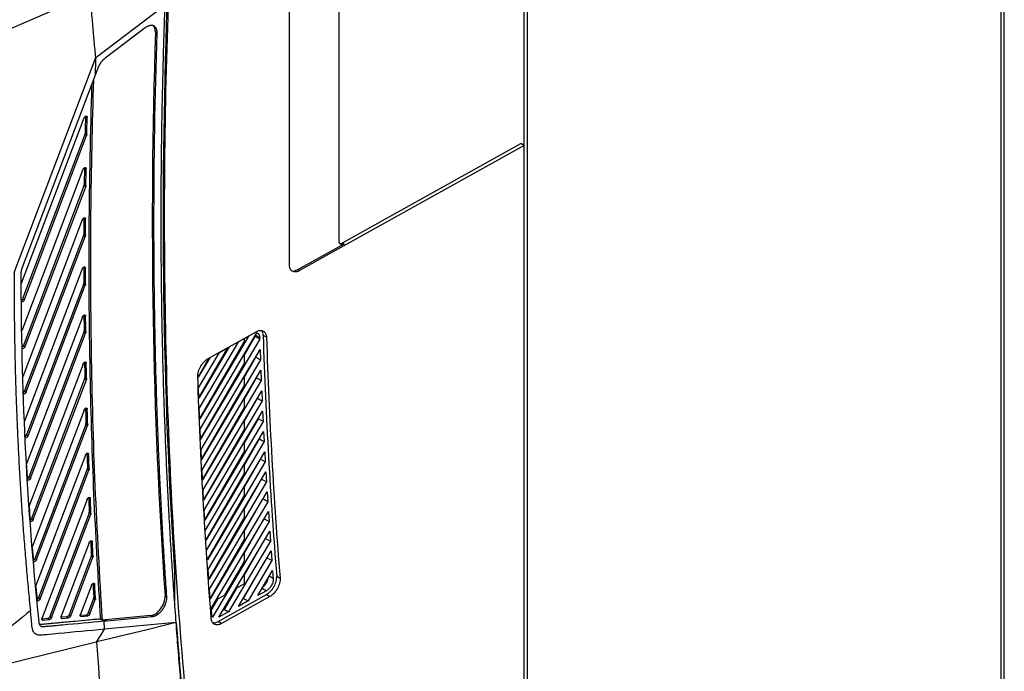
# Model space of a CAD drawing. Header units: millimetres. Extents: x -945 to 1227, y -951 to 1232.
# Tile 165 of 171: x 937 to 1144, y 704 to 841. Entities that reach past the tile are written whole.
import ezdxf

# ---------------------------------------------------------------- set-up
doc = ezdxf.new("R2010")
doc.units = ezdxf.units.MM

msp = doc.modelspace()

# ---------------------------------------------------------------- linework, layer by layer
at = {"color": 7, "linetype": 'Continuous', "lineweight": 25}
for p, q in [((1143.323, 1115.066), (1143.323, 613.709)), ((1144.055, 614.73), (1144.055, 1116.086)), ((1043.974, 583.303), (1043.974, 1031.584)), ((1043.267, 583.711), (1043.267, 1029.951)), ((1004.41, 794.362), (1004.41, 858.052)), ((993.972, 789.367), (993.972, 850.607)), ((952.125, 846.119), (932.394, 837.506)), ((963.681, 839.034), (955.276, 832.667)), ((966.212, 837.94), (965.859, 838.144)), ((936.191, 787.705), (953.323, 832.845)), ((953.199, 829.112), (937.893, 788.783)), ((953.757, 830.582), (953.199, 829.112)), ((950.859, 820.109), (937.69, 785.411)), ((951.534, 820.278), (951.181, 820.482)), ((951.052, 816.644), (937.988, 782.223)), ((938.341, 782.019), (951.406, 816.44)), ((951.406, 816.44), (951.052, 816.644)), ((951.096, 816.854), (951.45, 816.65)), ((1043.255, 814.391), (996.131, 788.12)), ((1005.136, 793.943), (1042.547, 814.799)), ((1043.255, 814.391), (1042.547, 814.799)), ((1043.255, 582.099), (1043.255, 814.391)), ((950.638, 809.309), (937.794, 775.468)), ((951.314, 809.482), (950.96, 809.686)), ((950.908, 806.145), (951.262, 805.941)), ((950.864, 805.931), (938.135, 772.394)), ((938.489, 772.189), (951.218, 805.727)), ((951.218, 805.727), (950.864, 805.931)), ((950.513, 798.762), (938.024, 765.857)), ((951.189, 798.94), (950.835, 799.144)), ((965.555, 798.074), (965.358, 798.188)), ((950.77, 795.465), (938.405, 762.887)), ((938.759, 762.683), (951.124, 795.261)), ((951.124, 795.261), (950.77, 795.465)), ((950.814, 795.683), (951.168, 795.479)), ((995.777, 788.324), (1005.49, 793.739)), ((1005.49, 793.739), (1005.136, 793.943)), ((950.479, 788.455), (938.371, 756.553)), ((951.155, 788.636), (950.801, 788.84)), ((995.777, 788.324), (996.131, 788.12)), ((950.809, 785.457), (951.163, 785.252)), ((950.765, 785.234), (938.789, 753.68)), ((939.143, 753.476), (951.119, 785.03)), ((951.119, 785.03), (950.765, 785.234)), ((937.988, 782.223), (938.341, 782.019)), ((950.531, 778.374), (938.826, 747.534)), ((951.207, 778.559), (950.853, 778.763)), ((950.845, 775.226), (939.279, 744.753)), ((951.198, 775.022), (950.845, 775.226)), ((950.889, 775.452), (951.243, 775.248)), ((976.924, 769.67), (987.003, 775.289)), ((939.632, 744.549), (951.198, 775.022)), ((975.062, 759.194), (983.351, 773.224)), ((984.453, 773.271), (975.099, 757.063)), ((985.385, 774.359), (975.148, 757.032)), ((975.239, 754.876), (987.148, 775.033)), ((987.758, 773.756), (975.334, 752.726)), ((983.351, 773.224), (985.385, 774.359)), ((984.453, 773.839), (984.453, 773.271)), ((984.454, 770.307), (986.767, 774.315)), ((986.767, 774.315), (986.765, 774.384)), ((987.758, 773.756), (986.767, 774.315)), ((989.173, 774.124), (988.465, 774.532)), ((938.135, 772.394), (938.489, 772.189)), ((974.9, 763.54), (979.281, 770.956)), ((981.006, 771.917), (974.932, 761.394)), ((981.316, 772.09), (974.979, 761.364)), ((975.432, 750.584), (987.832, 771.572)), ((979.281, 770.956), (981.316, 772.09)), ((987.832, 771.572), (987.91, 769.395)), ((951.34, 768.697), (950.987, 768.901)), ((977.075, 769.726), (974.822, 765.822)), ((977.247, 769.822), (974.825, 765.723)), ((987.91, 769.395), (975.535, 748.448)), ((976.785, 769.564), (977.247, 769.822)), ((984.454, 770.472), (984.454, 768.654)), ((984.454, 765.689), (986.917, 769.956)), ((986.917, 769.956), (986.915, 770.019)), ((950.665, 768.508), (939.383, 738.782)), ((984.454, 768.654), (975.281, 752.76)), ((975.641, 746.318), (987.993, 767.224)), ((987.993, 767.224), (988.079, 765.061)), ((937.981, 765.623), (937.98, 765.637)), ((951.005, 765.43), (939.868, 736.086)), ((940.221, 735.882), (951.358, 765.226)), ((951.358, 765.226), (951.005, 765.43)), ((951.049, 765.659), (951.402, 765.455)), ((988.079, 765.061), (975.752, 744.195)), ((984.454, 765.854), (984.455, 764.036)), ((984.455, 761.071), (987.083, 765.624)), ((987.083, 765.624), (987.08, 765.68)), ((938.405, 762.887), (938.759, 762.683)), ((974.979, 761.364), (974.9, 763.54)), ((984.455, 764.036), (975.479, 748.484)), ((975.866, 742.079), (988.17, 762.905)), ((988.17, 762.905), (988.264, 760.755)), ((988.264, 760.755), (975.984, 739.969)), ((984.455, 761.237), (984.455, 759.418)), ((984.456, 756.454), (987.264, 761.32)), ((987.264, 761.32), (987.262, 761.369)), ((950.876, 758.847), (940.035, 730.281)), ((951.552, 759.039), (951.198, 759.243)), ((975.148, 757.032), (975.062, 759.194)), ((984.455, 759.418), (975.692, 744.234)), ((976.105, 737.866), (988.363, 758.612)), ((988.363, 758.612), (988.465, 756.476)), ((984.456, 756.619), (984.456, 754.8)), ((984.457, 751.836), (987.462, 757.043)), ((987.462, 757.043), (987.46, 757.084)), ((988.465, 756.476), (987.462, 757.043)), ((951.241, 755.835), (940.55, 727.665)), ((940.903, 727.461), (951.595, 755.631)), ((951.595, 755.631), (951.241, 755.835)), ((951.285, 756.068), (951.639, 755.864)), ((975.334, 752.726), (975.239, 754.876)), ((984.456, 754.8), (975.92, 740.01)), ((988.465, 756.476), (976.231, 735.769)), ((938.789, 753.68), (939.143, 753.476)), ((976.36, 733.678), (988.571, 754.347)), ((984.457, 747.218), (987.675, 752.793)), ((987.675, 752.793), (987.673, 752.826)), ((988.571, 754.347), (988.682, 752.224)), ((975.535, 748.448), (975.432, 750.584)), ((988.682, 752.224), (976.493, 731.594)), ((984.457, 752.001), (984.457, 750.183)), ((951.162, 749.381), (940.776, 722.016)), ((951.837, 749.577), (951.483, 749.781)), ((984.457, 750.183), (976.163, 735.812)), ((976.63, 729.516), (988.796, 750.108)), ((984.458, 742.6), (987.903, 748.569)), ((987.903, 748.569), (987.901, 748.594)), ((988.914, 747.998), (987.903, 748.569)), ((988.796, 750.108), (988.914, 747.998)), ((938.783, 747.289), (938.782, 747.314)), ((951.551, 746.432), (941.32, 719.476)), ((941.673, 719.272), (951.904, 746.228)), ((951.904, 746.228), (951.551, 746.432)), ((951.594, 746.669), (951.948, 746.465)), ((975.752, 744.195), (975.641, 746.318)), ((988.914, 747.998), (976.77, 727.444)), ((984.457, 747.383), (984.458, 745.565)), ((939.279, 744.753), (939.632, 744.549)), ((984.458, 745.565), (976.421, 731.64)), ((976.914, 725.378), (989.036, 745.895)), ((984.459, 737.983), (988.146, 744.372)), ((988.146, 744.372), (988.145, 744.387)), ((989.036, 745.895), (989.162, 743.798)), ((975.984, 739.969), (975.866, 742.079)), ((989.162, 743.798), (977.062, 723.319)), ((984.458, 742.766), (984.458, 740.947)), ((951.518, 740.101), (942.082, 715.239)), ((952.193, 740.301), (951.839, 740.505)), ((984.458, 740.947), (976.694, 727.493)), ((977.214, 721.266), (989.291, 741.708)), ((984.46, 733.365), (988.405, 740.2)), ((988.405, 740.2), (988.404, 740.207)), ((989.425, 739.624), (988.405, 740.2)), ((989.291, 741.708), (989.425, 739.624)), ((939.34, 738.532), (939.339, 738.562)), ((989.425, 739.624), (977.369, 719.218)), ((984.459, 738.148), (984.459, 736.33)), ((939.868, 736.086), (940.221, 735.882)), ((951.93, 737.213), (943.7, 715.528)), ((944.053, 715.324), (952.283, 737.008)), ((952.283, 737.008), (951.93, 737.213)), ((951.973, 737.453), (952.327, 737.249)), ((976.231, 735.769), (976.105, 737.866)), ((984.459, 736.33), (976.981, 723.371)), ((977.527, 717.177), (989.562, 737.547)), ((984.46, 728.747), (988.577, 735.88)), ((989.562, 737.547), (989.703, 735.476)), ((989.703, 735.476), (977.837, 715.392)), ((984.46, 731.712), (977.282, 719.274)), ((979.197, 715.384), (989.847, 733.411)), ((984.46, 733.53), (984.46, 731.712)), ((989.847, 733.411), (989.996, 731.353)), ((939.992, 730.025), (939.991, 730.061)), ((951.942, 731), (946.102, 715.614)), ((952.617, 731.203), (952.263, 731.408)), ((989.996, 731.353), (981.231, 716.518)), ((984.461, 724.129), (988.577, 731.261)), ((940.55, 727.665), (940.903, 727.461)), ((952.376, 728.17), (947.72, 715.903)), ((948.074, 715.699), (952.729, 727.965)), ((952.729, 727.965), (952.376, 728.17)), ((952.419, 728.413), (952.773, 728.209)), ((983.266, 717.652), (990.148, 729.301)), ((984.46, 728.912), (984.461, 727.094)), ((990.303, 727.255), (989.28, 727.832)), ((990.148, 729.301), (990.303, 727.255)), ((984.461, 727.094), (980.383, 720.029)), ((984.362, 719.339), (988.577, 726.642)), ((990.303, 727.255), (985.301, 718.787)), ((969.865, 724.871), (969.866, 718.804)), ((977.062, 723.319), (976.914, 725.378)), ((984.461, 724.294), (984.461, 722.476)), ((987.335, 719.921), (990.463, 725.215)), ((990.463, 725.215), (990.599, 723.516)), ((991.315, 723.987), (992.022, 723.58)), ((940.734, 721.755), (940.732, 721.796)), ((952.431, 722.07), (950.122, 715.988)), ((953.106, 722.277), (952.752, 722.481)), ((980.364, 717.029), (982.95, 721.511)), ((982.748, 721.394), (984.382, 722.338)), ((984.461, 722.476), (984.382, 722.338)), ((941.32, 719.476), (941.673, 719.272)), ((952.886, 719.295), (951.74, 716.277)), ((953.239, 719.091), (952.886, 719.295)), ((952.929, 719.543), (953.283, 719.339)), ((967.893, 719.867), (968.247, 719.663)), ((977.369, 719.218), (977.214, 721.266)), ((978.605, 719.002), (980.383, 720.029)), ((979.055, 714.488), (989.165, 720.125)), ((989.86, 719.695), (979.749, 714.059)), ((984.362, 719.339), (984.211, 719.252)), ((984.362, 719.339), (985.301, 718.787)), ((989.165, 720.941), (987.335, 719.921)), ((989.165, 720.125), (989.86, 719.695)), ((952.094, 716.073), (953.239, 719.091)), ((977.558, 716.788), (978.952, 719.202)), ((985.301, 718.787), (983.266, 717.652)), ((943.7, 715.528), (944.053, 715.324)), ((947.268, 715.469), (946.152, 715.365)), ((946.282, 715.14), (947.622, 715.265)), ((947.622, 715.265), (947.268, 715.469)), ((947.72, 715.903), (948.074, 715.699)), ((951.288, 715.843), (950.084, 715.731)), ((950.302, 715.514), (951.642, 715.639)), ((951.642, 715.639), (951.288, 715.843)), ((951.74, 716.277), (952.094, 716.073)), ((964.924, 715.757), (955.309, 714.861)), ((955.662, 714.657), (965.278, 715.553)), ((965.278, 715.553), (964.924, 715.757)), ((981.231, 716.518), (979.197, 715.384)), ((980.364, 717.029), (980.068, 716.859)), ((980.364, 717.029), (981.231, 716.518)), ((943.248, 715.094), (942.043, 714.982)), ((942.261, 714.765), (943.601, 714.89)), ((943.601, 714.89), (943.248, 715.094)), ((954.653, 714.8), (955.309, 714.861)), ((955, 714.596), (955.662, 714.657)), ((955, 714.596), (955.117, 712.842)), ((970.146, 714.242), (955.117, 712.842)), ((955.662, 714.657), (955.309, 714.861)), ((968.005, 713.718), (964.109, 712.765)), ((970.146, 714.242), (968.005, 713.718)), ((979.749, 714.059), (979.055, 714.488)), ((962.64, 712.406), (953.581, 710.19)), ((964.109, 712.765), (962.64, 712.406)), ((953.448, 710.157), (932.358, 704.998)), ((953.581, 710.19), (953.448, 710.157))]:
    msp.add_line(p, q, dxfattribs=at)
at = {"color": 250, "linetype": 'Continuous', "lineweight": 25}
for p, q in [((986.882, 774.583), (987.747, 774.101)), ((990.599, 723.516), (989.741, 723.993)), ((988.258, 721.483), (989.165, 720.941)), ((946.093, 715.249), (946.282, 715.14)), ((950.113, 715.623), (950.302, 715.514)), ((942.072, 714.874), (942.261, 714.765))]:
    msp.add_line(p, q, dxfattribs=at)
at = {"color": 7, "linetype": 'Continuous', "lineweight": 25, "flags": 128}
for points in [[(953.323, 832.845), (961.447, 839), (967.829, 843.835)], [(986.917, 769.956), (987.473, 769.641), (987.91, 769.395)], [(987.083, 765.624), (987.641, 765.309), (988.079, 765.061)], [(987.264, 761.32), (987.824, 761.004), (988.264, 760.755)], [(987.675, 752.793), (988.239, 752.474), (988.682, 752.224)], [(988.146, 744.372), (988.715, 744.051), (989.162, 743.798)], [(988.68, 736.054), (989.252, 735.731), (989.703, 735.476)], [(988.972, 731.93), (989.542, 731.609), (989.996, 731.353)], [(954.306, 715.005), (954.5, 714.89), (954.653, 714.8)]]:
    msp.add_lwpolyline(points, dxfattribs=at)
at = {"color": 7, "linetype": 'Continuous', "lineweight": 25}
for centre, major_axis, ratio, start_param, end_param in [((1870.284, 1322.421), (637.773, 1108.643), 0.5763712, 2.3132869, 2.4280092), ((963.702, 837.034), (1.54, 2.575), 0.5873686, 5.4689998, 6.2922219), ((1887.536, 1312.462), (658.003, 1100.369), 0.5873686, 2.3274071, 2.4415632), ((950.736, 816.664), (0.257, 0.429), 0.5873688, 5.0066908, 5.4816186), ((950.548, 805.95), (0.257, 0.429), 0.5873688, 5.0066908, 5.4916078), ((950.454, 795.485), (0.257, 0.429), 0.5873688, 5.0066908, 5.5014018), ((950.45, 785.254), (0.257, 0.429), 0.5873688, 5.0066908, 5.511015), ((937.672, 782.243), (0.257, 0.429), 0.5873688, 3.9179703, 5.0066908), ((950.529, 775.246), (0.257, 0.429), 0.5873688, 5.0066908, 5.5204602), ((937.819, 772.413), (0.257, 0.429), 0.5873688, 3.9603589, 5.0066908), ((950.689, 765.45), (0.257, 0.429), 0.5873688, 5.0066908, 5.529749), ((938.09, 762.907), (0.257, 0.429), 0.5873688, 3.975015, 5.0066908), ((950.926, 755.854), (0.257, 0.429), 0.5873688, 5.0066908, 5.5388922), ((938.473, 753.7), (0.257, 0.429), 0.5873688, 3.9893157, 5.0066908), ((951.235, 746.452), (0.257, 0.429), 0.5873688, 5.0066908, 5.5478992), ((938.963, 744.772), (0.257, 0.429), 0.5873688, 4.0032966, 5.0066908), ((939.552, 736.106), (0.257, 0.429), 0.5873688, 4.0169889, 5.0066908), ((951.614, 737.232), (0.257, 0.429), 0.5873688, 5.0066908, 5.556779), ((940.234, 727.685), (0.257, 0.429), 0.5873688, 4.0304199, 5.0066908), ((952.06, 728.189), (0.257, 0.429), 0.5873688, 5.0066908, 5.5655397), ((941.004, 719.496), (0.257, 0.429), 0.5873688, 4.043614, 5.0066908), ((952.57, 719.315), (0.257, 0.429), 0.5873688, 5.0066908, 5.5741887), ((965.741, 718.48), (1.54, 2.575), 0.5873686, 3.5476012, 5.5831559), ((943.384, 715.548), (0.257, 0.429), 0.5873688, 3.5475994, 5.0066908), ((947.404, 715.923), (0.257, 0.429), 0.5873688, 3.5475995, 5.0066908), ((951.425, 716.297), (0.257, 0.429), 0.5873688, 3.5475995, 5.0066908)]:
    msp.add_ellipse(centre, major_axis=major_axis, ratio=ratio, start_param=start_param, end_param=end_param, dxfattribs=at)
for points, knots in [([(953.323, 832.845), (953.226, 833.952), (953.032, 836.166), (952.732, 839.564), (952.432, 842.883), (952.223, 845.092), (952.125, 846.119)], [0, 0, 0, 0, 0.2500006, 0.50000099, 0.76760093, 1, 1, 1, 1]), ([(967.829, 843.835), (967.794, 842.868), (967.724, 840.933), (967.628, 838.034), (967.538, 835.14), (967.455, 832.248), (967.379, 829.36), (967.31, 826.476), (967.248, 823.595), (967.192, 820.718), (967.143, 817.845), (967.102, 814.975), (967.066, 812.108), (967.038, 809.246), (967.017, 806.387), (967.002, 803.531), (966.995, 800.68), (966.994, 797.832), (967, 794.988), (967.012, 792.148), (967.032, 789.311), (967.058, 786.478), (967.092, 783.65), (967.132, 780.825), (967.179, 778.004), (967.232, 775.186), (967.293, 772.373), (967.36, 769.564), (967.435, 766.759), (967.516, 763.957), (967.604, 761.16), (967.699, 758.367), (967.8, 755.578), (967.909, 752.793), (968.024, 750.012), (968.146, 747.235), (968.275, 744.462), (968.411, 741.693), (968.553, 738.929), (968.703, 736.169), (968.859, 733.413), (969.022, 730.661), (969.192, 727.914), (969.369, 725.171), (969.553, 722.432), (969.743, 719.697), (969.94, 716.967), (970.077, 715.15), (970.146, 714.242)], [0, 0, 0, 0, 0.0217296, 0.0434596, 0.06519, 0.0869208, 0.1086521, 0.1303838, 0.1521159, 0.1738484, 0.1955814, 0.2173147, 0.2390486, 0.2607828, 0.2825175, 0.3042525, 0.3259881, 0.347724, 0.3694603, 0.3911971, 0.4129343, 0.434672, 0.45641, 0.4781485, 0.4998874, 0.5216268, 0.5433665, 0.5651067, 0.5868474, 0.6085884, 0.6303299, 0.6520718, 0.6738141, 0.6955568, 0.7173, 0.7390436, 0.7607876, 0.7825321, 0.8042769, 0.8260222, 0.847768, 0.8695141, 0.8912607, 0.9130077, 0.9347551, 0.956503, 0.9782513, 1, 1, 1, 1]), ([(968.523, 843.532), (967.668, 819.923), (967.489, 796.607), (968.499, 750.723), (969.688, 728.156), (973.431, 683.925), (975.985, 662.261), (982.435, 619.977), (986.332, 599.358), (990.881, 579.324)], [0, 0, 0, 0, 0.25, 0.25, 0.5, 0.5, 0.75, 0.75, 1, 1, 1, 1]), ([(966.212, 837.94), (966.213, 837.99), (966.215, 838.089), (966.208, 838.233), (966.193, 838.373), (966.17, 838.509), (966.138, 838.64), (966.098, 838.764), (966.05, 838.883), (965.993, 838.994), (965.927, 839.097), (965.853, 839.191), (965.771, 839.276), (965.68, 839.352), (965.581, 839.416), (965.489, 839.463), (965.402, 839.497), (965.317, 839.523), (965.215, 839.545), (965.094, 839.559), (964.953, 839.561), (964.792, 839.547), (964.608, 839.51), (964.403, 839.446), (964.178, 839.349), (963.934, 839.215), (963.767, 839.096), (963.681, 839.034)], [0, 0, 0, 0, 0.0335556, 0.0674434, 0.1016635, 0.1362158, 0.1711004, 0.2063173, 0.2418666, 0.2777483, 0.3139624, 0.3505089, 0.387388, 0.4245995, 0.4621436, 0.5000203, 0.5231004, 0.5506567, 0.5826889, 0.6191964, 0.6601786, 0.7056349, 0.7555646, 0.8099668, 0.8688408, 0.9321855, 1, 1, 1, 1]), ([(955.276, 832.667), (955.234, 832.634), (955.151, 832.569), (955.029, 832.463), (954.911, 832.353), (954.798, 832.239), (954.691, 832.123), (954.588, 832.003), (954.49, 831.882), (954.398, 831.76), (954.311, 831.638), (954.23, 831.515), (954.153, 831.393), (954.082, 831.272), (954.016, 831.152), (953.955, 831.033), (953.898, 830.917), (953.847, 830.803), (953.8, 830.692), (953.771, 830.618), (953.757, 830.582)], [0, 0, 0, 0, 0.0666219, 0.1319419, 0.1959601, 0.2586764, 0.3200907, 0.3802032, 0.4390137, 0.4965222, 0.5527288, 0.6076335, 0.6612362, 0.7135369, 0.7645357, 0.8142325, 0.8626273, 0.9097202, 0.9555111, 1, 1, 1, 1]), ([(952.461, 827.166), (952.215, 817.029), (951.705, 795.956), (952.002, 766.843), (952.843, 739.574), (953.818, 723.195), (954.306, 715.005)], [0, 0, 0, 0, 0.2649507, 0.5508183, 0.7754014, 1, 1, 1, 1]), ([(952.828, 828.134), (952.593, 818.768), (952.113, 799.634), (952.268, 771.21), (953.015, 742.731), (954.107, 724.111), (954.653, 714.8)], [0, 0, 0, 0, 0.2422146, 0.4948161, 0.7474075, 1, 1, 1, 1]), ([(950.859, 820.109), (950.868, 820.131), (950.886, 820.175), (950.921, 820.24), (950.961, 820.301), (951.009, 820.361), (951.066, 820.42), (951.154, 820.491), (951.271, 820.547), (951.376, 820.546), (951.443, 820.514), (951.49, 820.469), (951.529, 820.395), (951.532, 820.317), (951.534, 820.278)], [0, 0, 0, 0, 0.0554677, 0.1097117, 0.1639387, 0.2193566, 0.2872529, 0.3550553, 0.5003091, 0.6455587, 0.7133492, 0.7812476, 0.8905786, 1, 1, 1, 1]), ([(951.181, 820.482), (951.173, 820.18), (951.166, 819.877), (951.159, 819.575), (951.148, 819.121), (951.137, 818.668), (951.127, 818.214), (951.116, 817.761), (951.106, 817.308), (951.096, 816.854)], [0, 0, 0, 0, 0.0010966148, 0.0010966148, 0.0010966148, 0.0027415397, 0.0027415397, 0.0027415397, 0.0043864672, 0.0043864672, 0.0043864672, 0.0043864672]), ([(951.45, 816.65), (951.449, 816.634), (951.447, 816.6), (951.438, 816.548), (951.425, 816.495), (951.412, 816.459), (951.406, 816.44)], [0, 0, 0, 0, 0.2517949, 0.4999955, 0.7481984, 1, 1, 1, 1]), ([(950.638, 809.309), (950.647, 809.331), (950.665, 809.375), (950.7, 809.439), (950.74, 809.5), (950.788, 809.561), (950.844, 809.619), (950.932, 809.69), (951.048, 809.747), (951.153, 809.747), (951.22, 809.716), (951.267, 809.672), (951.307, 809.598), (951.311, 809.521), (951.314, 809.482)], [0, 0, 0, 0, 0.0555299, 0.1098407, 0.1641341, 0.219613, 0.2874719, 0.3552332, 0.5003078, 0.6453783, 0.7131325, 0.7809889, 0.8904509, 1, 1, 1, 1]), ([(950.96, 809.686), (950.955, 809.391), (950.951, 809.096), (950.946, 808.8), (950.939, 808.358), (950.933, 807.915), (950.926, 807.472), (950.92, 807.03), (950.914, 806.587), (950.908, 806.145)], [0, 0, 0, 0, 0.0010756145, 0.0010756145, 0.0010756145, 0.0026890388, 0.0026890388, 0.0026890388, 0.0043024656, 0.0043024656, 0.0043024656, 0.0043024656]), ([(951.262, 805.941), (951.261, 805.924), (951.259, 805.89), (951.251, 805.836), (951.237, 805.782), (951.224, 805.745), (951.218, 805.727)], [0, 0, 0, 0, 0.2518729, 0.4999955, 0.7481203, 1, 1, 1, 1]), ([(950.513, 798.762), (950.522, 798.785), (950.54, 798.829), (950.575, 798.892), (950.615, 798.953), (950.663, 799.014), (950.719, 799.072), (950.806, 799.143), (950.922, 799.199), (951.027, 799.201), (951.093, 799.17), (951.141, 799.127), (951.181, 799.054), (951.186, 798.978), (951.189, 798.94)], [0, 0, 0, 0, 0.0555906, 0.10996654, 0.16432466, 0.21986296, 0.28768532, 0.35540641, 0.50030651, 0.64520257, 0.71292139, 0.78073666, 0.89032638, 1, 1, 1, 1]), ([(950.835, 799.144), (950.833, 798.855), (950.831, 798.567), (950.829, 798.278), (950.826, 797.845), (950.823, 797.413), (950.821, 796.98), (950.818, 796.548), (950.816, 796.116), (950.814, 795.683)], [0, 0, 0, 0, 0.0010558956, 0.0010558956, 0.0010558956, 0.0026397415, 0.0026397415, 0.0026397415, 0.0042235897, 0.0042235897, 0.0042235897, 0.0042235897]), ([(968.247, 719.663), (968.186, 720.546), (968.063, 722.312), (967.887, 724.966), (967.718, 727.624), (967.554, 730.286), (967.398, 732.952), (967.247, 735.622), (967.103, 738.296), (966.966, 740.974), (966.834, 743.656), (966.71, 746.341), (966.591, 749.03), (966.479, 751.724), (966.374, 754.421), (966.274, 757.121), (966.181, 759.826), (966.095, 762.534), (966.015, 765.246), (965.941, 767.962), (965.874, 770.681), (965.813, 773.404), (965.759, 776.131), (965.711, 778.861), (965.669, 781.595), (965.634, 784.333), (965.605, 787.074), (965.583, 789.819), (965.567, 792.567), (965.557, 795.318), (965.556, 797.156), (965.555, 798.074)], [0, 0, 0, 0, 0.034499, 0.0689968, 0.1034935, 0.137989, 0.1724833, 0.2069765, 0.2414686, 0.2759594, 0.3104491, 0.3449377, 0.3794251, 0.4139113, 0.4483964, 0.4828803, 0.5173631, 0.5518447, 0.5863251, 0.6208044, 0.6552825, 0.6897595, 0.7242353, 0.7587099, 0.7931834, 0.8276557, 0.8621269, 0.8965969, 0.9310658, 0.9655335, 1, 1, 1, 1]), ([(951.168, 795.479), (951.167, 795.462), (951.166, 795.428), (951.157, 795.373), (951.144, 795.318), (951.13, 795.28), (951.124, 795.261)], [0, 0, 0, 0, 0.2519511, 0.4999955, 0.7480421, 1, 1, 1, 1]), ([(1005.49, 793.739), (1005.462, 793.724), (1005.408, 793.695), (1005.327, 793.661), (1005.248, 793.634), (1005.169, 793.614), (1005.049, 793.595), (1004.893, 793.6), (1004.722, 793.663), (1004.581, 793.78), (1004.492, 793.925), (1004.442, 794.074), (1004.415, 794.211), (1004.412, 794.311), (1004.41, 794.362)], [0, 0, 0, 0, 0.0482498, 0.0961194, 0.1438838, 0.1918194, 0.2402, 0.3699246, 0.5000702, 0.6297697, 0.7599246, 0.8400583, 0.9196543, 1, 1, 1, 1]), ([(1004.758, 793.816), (1004.767, 793.816), (1004.88, 793.805), (1005.014, 793.877), (1005.136, 793.943)], [0, 0, 0, 0, 0.0856534, 1, 1, 1, 1]), ([(936.191, 787.705), (936.19, 786.918), (936.188, 785.345), (936.196, 782.991), (936.21, 780.642), (936.232, 778.297), (936.261, 775.956), (936.297, 773.62), (936.341, 771.289), (936.392, 768.963), (936.45, 766.641), (936.516, 764.323), (936.59, 762.011), (936.67, 759.703), (936.758, 757.399), (936.854, 755.1), (936.957, 752.806), (937.067, 750.516), (937.185, 748.231), (937.309, 745.951), (937.442, 743.675), (937.582, 741.404), (937.729, 739.137), (937.883, 736.875), (938.045, 734.618), (938.214, 732.365), (938.391, 730.117), (938.575, 727.874), (938.766, 725.635), (938.965, 723.401), (939.171, 721.171), (939.385, 718.946), (939.533, 717.466), (939.607, 716.726)], [0, 0, 0, 0, 0.03229854, 0.06459042, 0.09687606, 0.12915587, 0.16143025, 0.19369961, 0.22596436, 0.25822491, 0.29048166, 0.32273504, 0.35498544, 0.38723328, 0.41947897, 0.45172291, 0.48396551, 0.51620719, 0.54844836, 0.58068942, 0.61293078, 0.64517286, 0.67741606, 0.7096608, 0.74190747, 0.77415651, 0.8064083, 0.83866327, 0.87092182, 0.90318435, 0.93545129, 0.96772304, 1, 1, 1, 1]), ([(937.893, 788.783), (937.874, 788.732), (937.836, 788.629), (937.787, 788.475), (937.745, 788.323), (937.709, 788.173), (937.679, 788.024), (937.656, 787.879), (937.64, 787.736), (937.63, 787.597), (937.629, 787.507), (937.628, 787.462)], [0, 0, 0, 0, 0.11322366, 0.22591896, 0.33808601, 0.44972488, 0.56083568, 0.6714185, 0.78147342, 0.89100056, 1, 1, 1, 1]), ([(950.479, 788.455), (950.488, 788.477), (950.506, 788.521), (950.541, 788.585), (950.58, 788.645), (950.628, 788.706), (950.684, 788.764), (950.771, 788.834), (950.886, 788.891), (950.991, 788.893), (951.058, 788.864), (951.105, 788.821), (951.147, 788.75), (951.152, 788.674), (951.155, 788.636)], [0, 0, 0, 0, 0.0556498, 0.1100894, 0.1645107, 0.2201069, 0.2878861, 0.3555751, 0.500305, 0.645031, 0.712708, 0.7804904, 0.8902049, 1, 1, 1, 1]), ([(950.801, 788.84), (950.802, 788.558), (950.802, 788.276), (950.802, 787.994), (950.803, 787.571), (950.804, 787.148), (950.805, 786.725), (950.806, 786.302), (950.808, 785.879), (950.809, 785.457)], [0, 0, 0, 0, 0.0010373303, 0.0010373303, 0.0010373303, 0.0025933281, 0.0025933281, 0.0025933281, 0.0041493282, 0.0041493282, 0.0041493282, 0.0041493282]), ([(996.131, 788.12), (995.876, 787.978), (995.602, 787.878), (995.071, 787.821), (994.815, 787.865), (994.394, 788.109), (994.229, 788.307), (994.019, 788.792), (993.972, 789.078), (993.972, 789.367)], [0, 0, 0, 0, 0.25, 0.25, 0.5, 0.5, 0.75, 0.75, 1, 1, 1, 1]), ([(994.281, 788.234), (994.322, 788.192), (994.511, 787.994), (995.058, 788.014), (995.544, 788.224), (995.777, 788.324)], [0, 0, 0, 0, 0.1250718, 0.5795682, 1, 1, 1, 1]), ([(951.163, 785.252), (951.162, 785.235), (951.162, 785.2), (951.153, 785.145), (951.139, 785.088), (951.126, 785.05), (951.119, 785.03)], [0, 0, 0, 0, 0.2520295, 0.4999954, 0.7479637, 1, 1, 1, 1]), ([(938.341, 782.019), (938.322, 781.975), (938.284, 781.888), (938.191, 781.761), (938.072, 781.65), (937.937, 781.585), (937.83, 781.574), (937.788, 781.606), (937.775, 781.615)], [0, 0, 0, 0, 0.1561853, 0.3122657, 0.5039195, 0.7093923, 0.9148596, 1, 1, 1, 1]), ([(950.531, 778.374), (950.54, 778.396), (950.558, 778.44), (950.593, 778.503), (950.632, 778.564), (950.68, 778.624), (950.735, 778.682), (950.821, 778.752), (950.936, 778.81), (951.041, 778.813), (951.108, 778.784), (951.156, 778.742), (951.198, 778.672), (951.204, 778.597), (951.207, 778.559)], [0, 0, 0, 0, 0.0557076, 0.1102094, 0.1646925, 0.2203453, 0.2880895, 0.3557399, 0.5003037, 0.6448637, 0.7125068, 0.7802498, 0.8900862, 1, 1, 1, 1]), ([(950.853, 778.763), (950.856, 778.487), (950.859, 778.211), (950.861, 777.935), (950.865, 777.521), (950.87, 777.107), (950.874, 776.693), (950.879, 776.279), (950.884, 775.866), (950.889, 775.452)], [0, 0, 0, 0, 0.001019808, 0.001019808, 0.001019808, 0.0025495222, 0.0025495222, 0.0025495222, 0.0040792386, 0.0040792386, 0.0040792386, 0.0040792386]), ([(951.243, 775.248), (951.242, 775.23), (951.242, 775.195), (951.233, 775.139), (951.219, 775.081), (951.205, 775.042), (951.198, 775.022)], [0, 0, 0, 0, 0.2521082, 0.4999954, 0.747885, 1, 1, 1, 1]), ([(987.003, 775.289), (987.281, 775.444), (987.558, 775.537), (988.073, 775.588), (988.31, 775.546), (988.71, 775.331), (988.872, 775.159), (989.099, 774.71), (989.162, 774.433), (989.173, 774.124)], [0, 0, 0, 0, 0.25, 0.25, 0.5, 0.5, 0.75, 0.75, 1, 1, 1, 1]), ([(988.465, 774.532), (988.439, 774.883), (988.408, 775.295), (988.17, 775.475), (988.135, 775.502)], [0, 0, 0, 0, 0.8502981, 1, 1, 1, 1]), ([(987.148, 775.033), (987.174, 775.026), (987.224, 775.012), (987.294, 774.981), (987.36, 774.943), (987.421, 774.897), (987.478, 774.844), (987.53, 774.783), (987.589, 774.699), (987.648, 774.586), (987.7, 774.438), (987.735, 774.277), (987.743, 774.16), (987.747, 774.101)], [0, 0, 0, 0, 0.0717314, 0.1429674, 0.2140357, 0.2852664, 0.3569876, 0.4295204, 0.5031754, 0.6283564, 0.7536225, 0.8778586, 1, 1, 1, 1]), ([(938.489, 772.189), (938.47, 772.146), (938.432, 772.059), (938.339, 771.933), (938.222, 771.822), (938.087, 771.756), (937.98, 771.745), (937.936, 771.776), (937.923, 771.785)], [0, 0, 0, 0, 0.1555413, 0.3109974, 0.5013915, 0.7053088, 0.9092208, 1, 1, 1, 1]), ([(950.665, 768.508), (950.674, 768.53), (950.692, 768.574), (950.726, 768.637), (950.765, 768.697), (950.813, 768.757), (950.868, 768.815), (950.954, 768.886), (951.068, 768.943), (951.172, 768.947), (951.239, 768.919), (951.288, 768.878), (951.33, 768.809), (951.337, 768.734), (951.34, 768.697)], [0, 0, 0, 0, 0.0557578, 0.1103184, 0.164864, 0.2205778, 0.2882798, 0.3559006, 0.5003022, 0.6447, 0.7123098, 0.7800143, 0.88997, 1, 1, 1, 1]), ([(950.987, 768.901), (950.992, 768.628), (950.997, 768.355), (951.002, 768.082), (951.007, 767.809), (951.012, 767.537), (951.017, 767.264), (951.027, 766.729), (951.038, 766.194), (951.049, 765.659)], [0, 0, 0, 0, 0.001012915, 0.001012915, 0.001012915, 0.0020258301, 0.0020258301, 0.0020258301, 0.0040129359, 0.0040129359, 0.0040129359, 0.0040129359]), ([(974.755, 765.908), (974.744, 766.232), (974.793, 766.591), (975.001, 767.323), (975.16, 767.696), (975.564, 768.396), (975.808, 768.723), (976.343, 769.279), (976.633, 769.508), (976.924, 769.67)], [0, 0, 0, 0, 0.25, 0.25, 0.5, 0.5, 0.75, 0.75, 1, 1, 1, 1]), ([(937.98, 765.637), (937.981, 765.654), (937.982, 765.689), (937.991, 765.744), (938.004, 765.8), (938.018, 765.838), (938.024, 765.857)], [0, 0, 0, 0, 0.2519944, 0.4999954, 0.7479987, 1, 1, 1, 1]), ([(951.402, 765.455), (951.402, 765.437), (951.402, 765.401), (951.393, 765.344), (951.38, 765.285), (951.366, 765.246), (951.358, 765.226)], [0, 0, 0, 0, 0.2521871, 0.4999954, 0.7478061, 1, 1, 1, 1]), ([(974.808, 766.254), (974.809, 766.229), (974.815, 766.052), (974.82, 765.875), (974.825, 765.723)], [0, 0, 0, 0, 0.1395917, 1, 1, 1, 1]), ([(938.759, 762.683), (938.74, 762.64), (938.702, 762.553), (938.609, 762.426), (938.492, 762.314), (938.36, 762.252), (938.253, 762.237), (938.208, 762.268), (938.193, 762.279)], [0, 0, 0, 0, 0.15477962, 0.30947091, 0.50536156, 0.70115005, 0.89693899, 1, 1, 1, 1]), ([(950.876, 758.847), (950.885, 758.869), (950.903, 758.912), (950.937, 758.975), (950.977, 759.036), (951.043, 759.12), (951.144, 759.216), (951.278, 759.28), (951.401, 759.289), (951.487, 759.236), (951.541, 759.15), (951.548, 759.076), (951.552, 759.039)], [0, 0, 0, 0, 0.0558357, 0.110478, 0.1651049, 0.2208953, 0.3606327, 0.5003016, 0.6399656, 0.7796948, 0.8898117, 1, 1, 1, 1]), ([(951.198, 759.243), (951.205, 758.972), (951.212, 758.7), (951.22, 758.428), (951.227, 758.157), (951.234, 757.885), (951.242, 757.614), (951.256, 757.098), (951.27, 756.583), (951.285, 756.068)], [0, 0, 0, 0, 0.0010132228, 0.0010132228, 0.0010132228, 0.0020264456, 0.0020264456, 0.0020264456, 0.003950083, 0.003950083, 0.003950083, 0.003950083]), ([(951.639, 755.864), (951.639, 755.846), (951.639, 755.809), (951.63, 755.751), (951.616, 755.691), (951.602, 755.651), (951.595, 755.631)], [0, 0, 0, 0, 0.25226632, 0.49999544, 0.74772688, 1, 1, 1, 1]), ([(939.143, 753.476), (939.124, 753.433), (939.086, 753.346), (938.994, 753.22), (938.877, 753.109), (938.747, 753.046), (938.638, 753.03), (938.593, 753.061), (938.576, 753.072)], [0, 0, 0, 0, 0.1541753, 0.308259, 0.5028256, 0.6972821, 0.8917493, 1, 1, 1, 1]), ([(951.162, 749.381), (951.171, 749.403), (951.188, 749.446), (951.223, 749.509), (951.262, 749.569), (951.328, 749.653), (951.429, 749.749), (951.561, 749.813), (951.685, 749.823), (951.771, 749.771), (951.825, 749.687), (951.833, 749.614), (951.837, 749.577)], [0, 0, 0, 0, 0.0558901, 0.1105911, 0.1652762, 0.2211198, 0.3607463, 0.5003003, 0.6398542, 0.7794681, 0.8896999, 1, 1, 1, 1]), ([(951.483, 749.781), (951.493, 749.51), (951.502, 749.24), (951.511, 748.97), (951.521, 748.699), (951.531, 748.429), (951.54, 748.159), (951.558, 747.662), (951.576, 747.165), (951.594, 746.669)], [0, 0, 0, 0, 0.0010135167, 0.0010135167, 0.0010135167, 0.0020270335, 0.0020270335, 0.0020270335, 0.0038903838, 0.0038903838, 0.0038903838, 0.0038903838]), ([(938.782, 747.314), (938.783, 747.331), (938.784, 747.366), (938.793, 747.421), (938.806, 747.477), (938.82, 747.515), (938.826, 747.534)], [0, 0, 0, 0, 0.2519945, 0.4999954, 0.7479987, 1, 1, 1, 1]), ([(951.948, 746.465), (951.948, 746.446), (951.948, 746.409), (951.94, 746.35), (951.926, 746.289), (951.912, 746.248), (951.904, 746.228)], [0, 0, 0, 0, 0.2523458, 0.4999955, 0.7476474, 1, 1, 1, 1]), ([(939.632, 744.549), (939.624, 744.527), (939.606, 744.484), (939.572, 744.421), (939.534, 744.361), (939.469, 744.278), (939.369, 744.183), (939.238, 744.118), (939.116, 744.105), (939.029, 744.153), (938.973, 744.233), (938.963, 744.305), (938.958, 744.341)], [0, 0, 0, 0, 0.0560633, 0.1109515, 0.1658226, 0.2218355, 0.3611083, 0.5002963, 0.6394992, 0.7787452, 0.8893434, 1, 1, 1, 1]), ([(951.518, 740.101), (951.527, 740.123), (951.545, 740.166), (951.579, 740.229), (951.618, 740.289), (951.683, 740.373), (951.784, 740.469), (951.916, 740.533), (952.039, 740.544), (952.126, 740.493), (952.18, 740.41), (952.189, 740.337), (952.193, 740.301)], [0, 0, 0, 0, 0.0559434, 0.11070195, 0.16544426, 0.22133998, 0.36085764, 0.50029909, 0.63974499, 0.7792457, 0.88959021, 1, 1, 1, 1]), ([(951.839, 740.505), (951.851, 740.236), (951.862, 739.967), (951.874, 739.697), (951.886, 739.428), (951.897, 739.159), (951.909, 738.89), (951.93, 738.411), (951.952, 737.932), (951.973, 737.453)], [0, 0, 0, 0, 0.0010137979, 0.0010137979, 0.0010137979, 0.0020275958, 0.0020275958, 0.0020275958, 0.0038335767, 0.0038335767, 0.0038335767, 0.0038335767]), ([(939.339, 738.562), (939.339, 738.58), (939.34, 738.614), (939.349, 738.669), (939.363, 738.725), (939.376, 738.763), (939.383, 738.782)], [0, 0, 0, 0, 0.25199447, 0.49999545, 0.74799872, 1, 1, 1, 1]), ([(940.221, 735.882), (940.212, 735.86), (940.195, 735.818), (940.161, 735.755), (940.123, 735.696), (940.058, 735.613), (939.96, 735.518), (939.829, 735.452), (939.708, 735.438), (939.62, 735.485), (939.563, 735.563), (939.552, 735.634), (939.547, 735.669)], [0, 0, 0, 0, 0.0561383, 0.1111117, 0.1660707, 0.2221667, 0.3612698, 0.5002947, 0.6393285, 0.7784092, 0.8891714, 1, 1, 1, 1]), ([(952.327, 737.249), (952.327, 737.23), (952.328, 737.193), (952.32, 737.133), (952.306, 737.071), (952.291, 737.03), (952.283, 737.008)], [0, 0, 0, 0, 0.2524256, 0.4999955, 0.7475676, 1, 1, 1, 1]), ([(939.991, 730.061), (939.991, 730.078), (939.992, 730.113), (940.001, 730.168), (940.014, 730.224), (940.028, 730.262), (940.035, 730.281)], [0, 0, 0, 0, 0.2519945, 0.4999954, 0.7479987, 1, 1, 1, 1]), ([(951.942, 731), (951.951, 731.022), (951.969, 731.065), (952.002, 731.128), (952.041, 731.188), (952.107, 731.271), (952.207, 731.367), (952.338, 731.432), (952.461, 731.444), (952.548, 731.394), (952.603, 731.312), (952.612, 731.24), (952.617, 731.203)], [0, 0, 0, 0, 0.0559957, 0.1108108, 0.1656092, 0.2215561, 0.3609669, 0.5002979, 0.6396378, 0.7790274, 0.8894826, 1, 1, 1, 1]), ([(952.263, 731.408), (952.277, 731.14), (952.291, 730.872), (952.304, 730.604), (952.318, 730.336), (952.332, 730.068), (952.346, 729.8), (952.37, 729.338), (952.394, 728.876), (952.419, 728.413)], [0, 0, 0, 0, 0.0010140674, 0.0010140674, 0.0010140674, 0.0020281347, 0.0020281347, 0.0020281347, 0.0037794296, 0.0037794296, 0.0037794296, 0.0037794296]), ([(952.773, 728.209), (952.773, 728.19), (952.774, 728.153), (952.766, 728.092), (952.752, 728.029), (952.737, 727.987), (952.729, 727.965)], [0, 0, 0, 0, 0.2525058, 0.4999955, 0.7474874, 1, 1, 1, 1]), ([(940.903, 727.461), (940.895, 727.44), (940.877, 727.397), (940.844, 727.335), (940.805, 727.275), (940.741, 727.193), (940.643, 727.098), (940.514, 727.032), (940.393, 727.017), (940.305, 727.061), (940.247, 727.138), (940.235, 727.208), (940.23, 727.243)], [0, 0, 0, 0, 0.0562163, 0.1112744, 0.1663175, 0.22249, 0.3614331, 0.5002932, 0.6391521, 0.7780812, 0.8889946, 1, 1, 1, 1]), ([(988.396, 721.716), (988.475, 721.774), (988.711, 721.945), (989.067, 722.398), (989.37, 722.984), (989.52, 723.425), (989.53, 723.62), (989.531, 723.637)], [0, 0, 0, 0, 0.1419831, 0.4204979, 0.7085667, 0.9733908, 1, 1, 1, 1]), ([(989.165, 720.125), (989.464, 720.291), (989.762, 720.528), (990.308, 721.105), (990.555, 721.445), (990.958, 722.169), (991.113, 722.553), (991.305, 723.301), (991.341, 723.664), (991.315, 723.987)], [0, 0, 0, 0, 0.25, 0.25, 0.5, 0.5, 0.75, 0.75, 1, 1, 1, 1]), ([(990.599, 723.516), (990.601, 723.481), (990.605, 723.41), (990.603, 723.298), (990.595, 723.183), (990.579, 723.064), (990.557, 722.941), (990.508, 722.731), (990.413, 722.434), (990.234, 722.059), (990.008, 721.708), (989.773, 721.428), (989.553, 721.216), (989.36, 721.059), (989.23, 720.98), (989.165, 720.941)], [0, 0, 0, 0, 0.040772, 0.0815179, 0.1224403, 0.1637391, 0.2056089, 0.2482364, 0.3754967, 0.5000083, 0.6242209, 0.751826, 0.8361779, 0.9183749, 1, 1, 1, 1]), ([(992.022, 723.58), (992.049, 723.255), (992.012, 722.89), (991.819, 722.137), (991.663, 721.751), (991.258, 721.023), (991.009, 720.682), (990.46, 720.101), (990.16, 719.862), (989.86, 719.695)], [0, 0, 0, 0, 0.25, 0.25, 0.5, 0.5, 0.75, 0.75, 1, 1, 1, 1]), ([(940.732, 721.796), (940.732, 721.813), (940.733, 721.848), (940.742, 721.903), (940.756, 721.959), (940.769, 721.997), (940.776, 722.016)], [0, 0, 0, 0, 0.2519945, 0.4999954, 0.7479987, 1, 1, 1, 1]), ([(952.431, 722.07), (952.44, 722.092), (952.457, 722.135), (952.491, 722.198), (952.53, 722.258), (952.595, 722.341), (952.695, 722.436), (952.826, 722.501), (952.948, 722.514), (953.035, 722.465), (953.091, 722.385), (953.101, 722.313), (953.106, 722.277)], [0, 0, 0, 0, 0.0560471, 0.1109177, 0.1657713, 0.2217684, 0.3610743, 0.5002966, 0.6395325, 0.778813, 0.8893768, 1, 1, 1, 1]), ([(952.752, 722.481), (952.768, 722.215), (952.784, 721.948), (952.799, 721.681), (952.815, 721.415), (952.831, 721.148), (952.847, 720.881), (952.874, 720.435), (952.901, 719.989), (952.929, 719.543)], [0, 0, 0, 0, 0.001014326, 0.001014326, 0.001014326, 0.0020286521, 0.0020286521, 0.0020286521, 0.0037277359, 0.0037277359, 0.0037277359, 0.0037277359]), ([(953.283, 719.339), (953.283, 719.319), (953.284, 719.281), (953.276, 719.22), (953.262, 719.156), (953.247, 719.113), (953.239, 719.091)], [0, 0, 0, 0, 0.2525863, 0.4999955, 0.7474069, 1, 1, 1, 1]), ([(965.278, 715.553), (965.318, 715.558), (965.398, 715.567), (965.522, 715.593), (965.647, 715.628), (965.774, 715.673), (965.902, 715.728), (966.031, 715.791), (966.161, 715.863), (966.289, 715.944), (966.418, 716.033), (966.545, 716.131), (966.67, 716.236), (966.794, 716.348), (966.915, 716.467), (967.033, 716.592), (967.148, 716.724), (967.259, 716.861), (967.489, 717.166), (967.836, 717.735), (968.087, 718.391), (968.198, 718.88), (968.239, 719.156), (968.257, 719.419), (968.25, 719.582), (968.247, 719.663)], [0, 0, 0, 0, 0.02944764, 0.05889531, 0.088343, 0.11779071, 0.14723845, 0.17668622, 0.20613401, 0.23558182, 0.26502966, 0.29447753, 0.32392542, 0.35337333, 0.38282127, 0.41226923, 0.44171723, 0.47116524, 0.50061328, 0.6311443, 0.79529188, 0.84780779, 0.89943103, 0.95016172, 1, 1, 1, 1]), ([(941.673, 719.272), (941.665, 719.25), (941.647, 719.208), (941.614, 719.146), (941.576, 719.087), (941.512, 719.004), (941.415, 718.91), (941.286, 718.844), (941.165, 718.827), (941.077, 718.87), (941.019, 718.945), (941.006, 719.014), (941, 719.048)], [0, 0, 0, 0, 0.0562924, 0.1114331, 0.1665583, 0.222805, 0.3615794, 0.5002896, 0.6389827, 0.7777628, 0.8888377, 1, 1, 1, 1]), ([(941.038, 717.701), (941.058, 717.498), (941.099, 717.092), (941.162, 716.481), (941.226, 715.867), (941.278, 715.368), (941.318, 714.994), (941.343, 714.75), (941.367, 714.524), (941.388, 714.337), (941.401, 714.196), (941.418, 714.107), (941.433, 714.039), (941.45, 713.982), (941.466, 713.936), (941.53, 713.773), (941.705, 713.526), (941.998, 713.411), (942.228, 713.405), (942.381, 713.421), (942.606, 713.441), (942.885, 713.467), (943.2, 713.497), (943.751, 713.548), (944.826, 713.648), (948.656, 714.005), (952.135, 714.329), (955, 714.596)], [0, 0, 0, 0, 0.03070962, 0.06162879, 0.09276786, 0.12404954, 0.13735615, 0.14976934, 0.16104522, 0.17179839, 0.1783441, 0.18225747, 0.18615282, 0.18941939, 0.19216879, 0.19446444, 0.21958265, 0.24774901, 0.25498769, 0.26144074, 0.27445703, 0.29448457, 0.31021383, 0.32955105, 0.39098849, 0.49845859, 1, 1, 1, 1]), ([(955.117, 712.842), (951.9, 712.542), (947.878, 712.168), (943.454, 711.756), (942.248, 711.643), (941.745, 711.597), (941.644, 711.587), (941.452, 711.588), (941.172, 711.612), (940.597, 711.824), (940.141, 712.391), (939.994, 713.022), (939.943, 713.483), (939.919, 713.715), (939.797, 714.872), (939.701, 715.799), (939.607, 716.726)], [0, 0, 0, 0, 0.5, 0.625, 0.6875, 0.6875, 0.703125, 0.703125, 0.71875, 0.75, 0.8125, 0.84375, 0.84375, 0.875, 0.875, 1, 1, 1, 1]), ([(942.038, 715.019), (942.038, 715.036), (942.039, 715.071), (942.048, 715.126), (942.062, 715.182), (942.075, 715.22), (942.082, 715.239)], [0, 0, 0, 0, 0.2519945, 0.4999954, 0.7479987, 1, 1, 1, 1]), ([(944.053, 715.324), (944.046, 715.307), (944.032, 715.271), (944.005, 715.219), (943.969, 715.158), (943.92, 715.092), (943.859, 715.025), (943.793, 714.969), (943.726, 714.928), (943.661, 714.9), (943.621, 714.893), (943.601, 714.89)], [0, 0, 0, 0, 0.0807727, 0.1609115, 0.2415433, 0.3709114, 0.5000734, 0.6293043, 0.7586116, 0.8792458, 1, 1, 1, 1]), ([(946.058, 715.393), (946.059, 715.411), (946.06, 715.445), (946.068, 715.5), (946.082, 715.556), (946.095, 715.594), (946.102, 715.614)], [0, 0, 0, 0, 0.2519945, 0.4999954, 0.7479987, 1, 1, 1, 1]), ([(946.282, 715.14), (946.265, 715.139), (946.233, 715.138), (946.189, 715.149), (946.151, 715.169), (946.108, 715.208), (946.067, 715.277), (946.061, 715.355), (946.058, 715.393)], [0, 0, 0, 0, 0.1266385, 0.250422, 0.3741726, 0.5007151, 0.7504201, 1, 1, 1, 1]), ([(948.074, 715.699), (948.066, 715.681), (948.052, 715.645), (948.025, 715.593), (947.989, 715.533), (947.941, 715.466), (947.879, 715.399), (947.813, 715.343), (947.746, 715.302), (947.682, 715.274), (947.642, 715.268), (947.622, 715.265)], [0, 0, 0, 0, 0.08077273, 0.16091146, 0.24154331, 0.37091139, 0.50007342, 0.62930431, 0.75861159, 0.87924579, 1, 1, 1, 1]), ([(950.078, 715.768), (950.079, 715.785), (950.08, 715.82), (950.089, 715.875), (950.102, 715.931), (950.116, 715.969), (950.122, 715.988)], [0, 0, 0, 0, 0.2519945, 0.4999954, 0.7479987, 1, 1, 1, 1]), ([(950.302, 715.514), (950.286, 715.514), (950.253, 715.512), (950.21, 715.523), (950.171, 715.543), (950.128, 715.583), (950.087, 715.652), (950.081, 715.729), (950.078, 715.768)], [0, 0, 0, 0, 0.1266385, 0.250422, 0.3741726, 0.5007151, 0.7504201, 1, 1, 1, 1]), ([(952.094, 716.073), (952.087, 716.055), (952.072, 716.02), (952.046, 715.968), (952.009, 715.907), (951.961, 715.841), (951.899, 715.774), (951.833, 715.718), (951.767, 715.677), (951.702, 715.649), (951.662, 715.642), (951.642, 715.639)], [0, 0, 0, 0, 0.0807727, 0.1609115, 0.2415433, 0.3709114, 0.5000734, 0.6293043, 0.7586116, 0.8792458, 1, 1, 1, 1]), ([(954.306, 715.005), (953.98, 714.975), (953.067, 714.89), (951.306, 714.726), (948.761, 714.489), (946.49, 714.277), (944.843, 714.124), (944.171, 714.061), (943.778, 714.025), (943.601, 714.008), (943.556, 714.004), (943.544, 714.003), (943.541, 714.002), (943.54, 714.002), (943.361, 713.986), (943.002, 713.952), (942.462, 713.903), (941.967, 713.851), (941.657, 713.835), (941.528, 713.828)], [0, 0, 0, 0, 0.076451, 0.2142338, 0.4133486, 0.6737953, 0.747264, 0.7998285, 0.8314889, 0.8394801, 0.8415159, 0.8420438, 0.8421853, 0.8422379, 0.8422452, 0.8843399, 0.9264347, 0.969134, 1, 1, 1, 1]), ([(942.261, 714.765), (942.245, 714.765), (942.213, 714.764), (942.169, 714.774), (942.131, 714.794), (942.087, 714.834), (942.046, 714.903), (942.041, 714.98), (942.038, 715.019)], [0, 0, 0, 0, 0.1266385, 0.250422, 0.3741727, 0.5007151, 0.7504201, 1, 1, 1, 1]), ([(970.132, 714.25), (970.202, 713.33), (970.342, 711.487), (970.561, 708.72), (970.789, 705.942), (971.025, 703.154), (971.27, 700.356), (971.523, 697.548), (971.785, 694.73), (972.056, 691.901), (972.337, 689.064), (972.626, 686.216), (972.925, 683.359), (973.233, 680.493), (973.55, 677.617), (973.878, 674.732), (974.215, 671.838), (974.562, 668.935), (974.918, 666.023), (975.285, 663.102), (975.663, 660.173), (976.05, 657.235), (976.448, 654.288), (976.857, 651.333), (977.276, 648.371), (977.706, 645.4), (978.148, 642.421), (978.6, 639.434), (979.063, 636.44), (979.538, 633.438), (980.024, 630.428), (980.522, 627.412), (981.031, 624.388), (981.552, 621.357), (982.086, 618.319), (982.631, 615.275), (983.188, 612.224), (983.758, 609.166), (984.34, 606.102), (984.935, 603.032), (985.542, 599.955), (986.162, 596.873), (986.796, 593.785), (987.442, 590.691), (988.101, 587.592), (988.774, 584.488), (989.46, 581.377), (989.927, 579.307), (990.161, 578.269)], [0, 0, 0, 0, 0.0193625, 0.0388306, 0.0584043, 0.0780837, 0.0978687, 0.1177593, 0.1377556, 0.1578575, 0.178065, 0.1983781, 0.2187969, 0.2393213, 0.2599513, 0.2806869, 0.3015282, 0.3224751, 0.3435277, 0.3646858, 0.3859496, 0.407319, 0.4287941, 0.4503748, 0.4720611, 0.493853, 0.5157506, 0.5377538, 0.5598626, 0.5820771, 0.6043972, 0.6268229, 0.6493542, 0.6719912, 0.6947338, 0.717582, 0.7405359, 0.7635954, 0.7867605, 0.8100313, 0.8334077, 0.8568897, 0.8804773, 0.9041706, 0.9279695, 0.951874, 0.9758842, 1, 1, 1, 1]), ([(970.225, 714.202), (972.038, 690.687), (974.615, 667.668), (981.276, 622.791), (985.36, 600.934), (990.173, 579.732)], [0, 0, 0, 0, 0.5, 0.5, 1, 1, 1, 1]), ([(979.749, 714.059), (979.481, 713.909), (979.212, 713.817), (978.712, 713.759), (978.48, 713.793), (978.084, 713.984), (977.92, 714.141), (977.683, 714.555), (977.61, 714.813), (977.586, 715.104)], [0, 0, 0, 0, 0.25, 0.25, 0.5, 0.5, 0.75, 0.75, 1, 1, 1, 1]), ([(977.905, 714.253), (978.054, 714.231), (978.404, 714.179), (978.817, 714.375), (979.055, 714.488)], [0, 0, 0, 0, 0.4246594, 1, 1, 1, 1]), ([(955.117, 712.842), (954.838, 712.394), (954.28, 711.499), (953.726, 710.604), (953.448, 710.157)], [0, 0, 0, 0, 0.5000817, 1, 1, 1, 1]), ([(978.164, 549.763), (975.067, 562.3), (972.23, 575.053), (968.365, 594.51), (967.141, 601.05), (964.826, 614.231), (963.734, 620.872), (961.682, 634.257), (960.721, 641.001), (958.932, 654.586), (958.104, 661.426), (955.817, 682.089), (954.557, 696.058), (953.564, 710.2)], [0, 0, 0, 0, 0.25, 0.25, 0.375, 0.375, 0.5, 0.5, 0.625, 0.625, 0.75, 0.75, 1, 1, 1, 1])]:
    msp.add_open_spline(points, degree=3, knots=knots, dxfattribs=at)
for points in [[(965.555, 798.074), (965.555, 811.242), (965.774, 824.534), (966.212, 837.94)], [(953.323, 832.845), (953.28, 831.6), (953.239, 830.355), (953.199, 829.112)], [(951.45, 816.65), (951.476, 817.859), (951.504, 819.068), (951.534, 820.278)], [(951.262, 805.941), (951.277, 807.12), (951.295, 808.301), (951.314, 809.482)], [(951.168, 795.479), (951.173, 796.632), (951.18, 797.785), (951.189, 798.94)], [(951.163, 785.252), (951.159, 786.379), (951.156, 787.507), (951.155, 788.636)], [(937.628, 787.462), (937.619, 763.563), (938.755, 740.238), (941.038, 717.701)], [(951.243, 775.248), (951.229, 776.351), (951.217, 777.454), (951.207, 778.559)], [(987.758, 773.756), (987.754, 773.871), (987.75, 773.986), (987.747, 774.101)], [(988.465, 774.532), (989.023, 757.441), (989.974, 740.586), (991.315, 723.987)], [(989.173, 774.124), (989.73, 757.034), (990.681, 740.178), (992.022, 723.58)], [(951.402, 765.455), (951.38, 766.535), (951.36, 767.615), (951.34, 768.697)], [(977.586, 715.104), (976.253, 731.791), (975.309, 748.733), (974.755, 765.908)], [(951.639, 755.864), (951.608, 756.921), (951.579, 757.98), (951.552, 759.039)], [(951.948, 746.465), (951.91, 747.501), (951.873, 748.539), (951.837, 749.577)], [(938.783, 747.289), (938.839, 746.305), (938.898, 745.322), (938.958, 744.341)], [(952.327, 737.249), (952.281, 738.265), (952.236, 739.283), (952.193, 740.301)], [(939.34, 738.532), (939.407, 737.576), (939.476, 736.622), (939.547, 735.669)], [(939.992, 730.025), (940.069, 729.096), (940.149, 728.169), (940.23, 727.243)], [(952.773, 728.209), (952.719, 729.207), (952.668, 730.205), (952.617, 731.203)], [(940.734, 721.755), (940.821, 720.851), (940.909, 719.949), (941, 719.048)], [(953.283, 719.339), (953.222, 720.317), (953.163, 721.297), (953.106, 722.277)], [(939.607, 716.726), (935.818, 713.59), (932.166, 710.673), (928.38, 707.539)], [(977.527, 717.177), (977.558, 716.784), (977.59, 716.391), (977.621, 715.997)], [(977.621, 715.997), (977.64, 715.756), (977.716, 715.546), (977.837, 715.392)]]:
    msp.add_open_spline(points, degree=3, dxfattribs=at)

doc.saveas('drawing.dxf')
